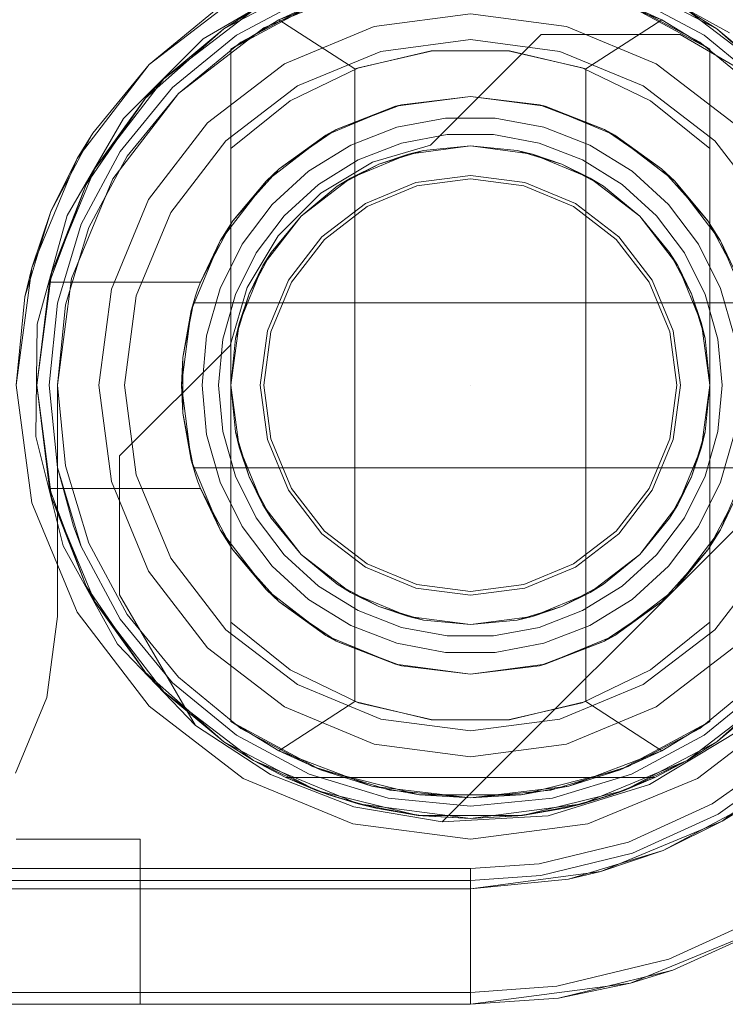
# Model space of a CAD drawing. Extents: x -420 to 300, y 62 to 1112.
# Tile 21 of 227: x -299.142 to -298.971, y 232.122 to 232.361. Entities that reach past the tile are written whole.
import ezdxf

# ---------------------------------------------------------------- set-up
doc = ezdxf.new("R2010")
doc.units = 0
doc.layers.get('0').update_dxf_attribs({"lineweight": 13})
doc.layers.add('ConnectionPoints', color=7, linetype='Continuous', lineweight=50)

# ---------------------------------------------------------------- blocks, each defined once
blk = doc.blocks.new('Blockreferenz-A06CPV2DL0', base_point=(-301.48312, 232.12239))
at = {"color": 251, "linetype": 'ByBlock', "lineweight": -2, "ltscale": 0.13, "true_color": 0x636363}
for p, q in [((-299.07426, 232.37009), (-299.09782, 232.35636)), ((-299.08313, 232.35899), (-299.05902, 232.36898)), ((-299.05902, 232.36898), (-299.08313, 232.35899)), ((-298.97039, 232.35782), (-298.99426, 232.37101)), ((-299.08813, 232.36765), (-299.11092, 232.35017)), ((-299.10384, 232.3431), (-299.08313, 232.35899)), ((-299.08313, 232.35899), (-299.10384, 232.3431)), ((-299.04282, 232.33059), (-299.01602, 232.35739)), ((-299.04282, 232.33059), (-299.01602, 232.35739)), ((-299.01602, 232.35739), (-298.98233, 232.35739)), ((-299.01602, 232.35739), (-298.98233, 232.35739)), ((-299.01602, 232.35739), (-299.01602, 232.35739)), ((-298.98233, 232.35739), (-298.95067, 232.33899)), ((-298.98233, 232.35739), (-298.98233, 232.35739)), ((-298.98233, 232.35739), (-298.95067, 232.33899)), ((-299.09782, 232.35636), (-299.11711, 232.33708)), ((-299.11092, 232.35017), (-299.1284, 232.32739)), ((-299.11974, 232.32239), (-299.10384, 232.3431)), ((-299.10384, 232.3431), (-299.11974, 232.32239)), ((-299.11711, 232.33708), (-299.13083, 232.31352)), ((-299.05682, 232.32643), (-299.04282, 232.33059)), ((-299.05682, 232.32643), (-299.04282, 232.33059)), ((-299.04282, 232.33059), (-299.04282, 232.33059)), ((-299.1284, 232.32739), (-299.13939, 232.30086)), ((-299.06937, 232.31895), (-299.05682, 232.32643)), ((-299.06937, 232.31895), (-299.05682, 232.32643)), ((-299.12973, 232.29827), (-299.11974, 232.32239)), ((-299.11974, 232.32239), (-299.12973, 232.29827)), ((-299.0797, 232.30863), (-299.06937, 232.31895)), ((-299.0797, 232.30863), (-299.06937, 232.31895)), ((-299.13083, 232.31352), (-299.13809, 232.28723)), ((-299.08717, 232.29608), (-299.0797, 232.30863)), ((-299.08717, 232.29608), (-299.0797, 232.30863)), ((-299.13939, 232.30086), (-299.14313, 232.27239)), ((-299.13313, 232.27239), (-299.12973, 232.29827)), ((-299.12973, 232.29827), (-299.13313, 232.27239)), ((-299.09133, 232.28207), (-299.08717, 232.29608)), ((-299.09133, 232.28207), (-299.08717, 232.29608)), ((-299.13809, 232.28723), (-299.1384, 232.25996)), ((-299.11813, 232.25528), (-299.09133, 232.28207)), ((-299.11813, 232.25528), (-299.09133, 232.28207)), ((-299.09133, 232.28207), (-299.09133, 232.28207)), ((-298.92735, 232.27918), (-299.03992, 232.16661)), ((-298.92735, 232.27918), (-299.03992, 232.16661)), ((-299.14313, 232.27239), (-299.13939, 232.24392)), ((-299.13313, 232.21639), (-299.13313, 232.27239)), ((-299.13313, 232.27239), (-299.13313, 232.21639)), ((-299.13313, 232.27239), (-299.13313, 232.27239)), ((-299.1384, 232.25996), (-299.13175, 232.23352)), ((-299.11813, 232.22159), (-299.11813, 232.25528)), ((-299.11813, 232.25528), (-299.11813, 232.25528)), ((-299.11813, 232.22159), (-299.11813, 232.25528)), ((-299.13939, 232.24392), (-299.1284, 232.21739)), ((-299.13175, 232.23352), (-299.11857, 232.20964)), ((-299.09973, 232.18993), (-299.11813, 232.22159)), ((-299.11813, 232.22159), (-299.11813, 232.22159)), ((-299.09973, 232.18993), (-299.11813, 232.22159)), ((-299.13572, 232.19672), (-299.13313, 232.21639)), ((-299.13313, 232.21639), (-299.13572, 232.19672)), ((-299.13313, 232.21639), (-299.13313, 232.21639)), ((-299.1284, 232.21739), (-299.11092, 232.19461)), ((-299.11857, 232.20964), (-299.09973, 232.18993)), ((-299.14332, 232.17839), (-299.13572, 232.19672)), ((-299.13572, 232.19672), (-299.14332, 232.17839)), ((-299.11092, 232.19461), (-299.08813, 232.17713)), ((-298.97813, 232.17713), (-298.95535, 232.19461)), ((-299.08154, 232.17809), (-299.09973, 232.18993)), ((-299.09973, 232.18993), (-299.09973, 232.18993)), ((-299.09973, 232.18993), (-299.08154, 232.17809)), ((-298.96781, 232.18892), (-298.98978, 232.17566)), ((-298.95644, 232.18388), (-298.97457, 232.17096)), ((-299.06132, 232.17021), (-299.08154, 232.17809)), ((-299.08154, 232.17809), (-299.06132, 232.17021)), ((-299.08813, 232.17713), (-299.0616, 232.16614)), ((-298.98978, 232.17566), (-299.0143, 232.16808)), ((-299.00466, 232.16614), (-298.97813, 232.17713)), ((-298.97457, 232.17096), (-298.99483, 232.16171)), ((-299.03992, 232.16661), (-299.06132, 232.17021)), ((-299.06132, 232.17021), (-299.03992, 232.16661)), ((-299.0616, 232.16614), (-299.03313, 232.16239)), ((-299.0143, 232.16808), (-299.03992, 232.16661)), ((-299.03992, 232.16661), (-299.03992, 232.16661)), ((-299.03313, 232.16239), (-299.00466, 232.16614)), ((-298.99483, 232.16171), (-299.01647, 232.15646)), ((-299.01647, 232.15646), (-299.03313, 232.15527)), ((-299.03313, 232.15527), (-301.33313, 232.15527)), ((-299.03313, 232.15527), (-299.03313, 232.1525)), ((-299.03313, 232.1525), (-299.03313, 232.14706)), ((-299.03313, 232.14706), (-299.03313, 232.1419)), ((-298.98502, 232.13337), (-298.95958, 232.14498)), ((-298.99431, 232.1275), (-298.95813, 232.14249)), ((-299.03313, 232.1419), (-299.03313, 232.13719)), ((-299.03313, 232.13719), (-299.03313, 232.1331)), ((-299.03313, 232.1331), (-299.03313, 232.12977)), ((-299.0122, 232.12677), (-298.98502, 232.13337)), ((-299.03313, 232.12977), (-299.03313, 232.1273)), ((-299.03313, 232.12239), (-298.99431, 232.1275)), ((-299.03313, 232.1273), (-299.03313, 232.12578)), ((-299.03313, 232.12527), (-299.0122, 232.12677)), ((-299.03313, 232.12578), (-299.03313, 232.12527)), ((-299.03313, 232.12527), (-301.33313, 232.12527)), ((-299.03313, 232.12239), (-299.03313, 232.12527)), ((-301.33313, 232.12239), (-299.03313, 232.12239))]:
    blk.add_line(p, q, dxfattribs=at)
blk = doc.blocks.new('Blockreferenz-A06CPV2LL0', base_point=(-301.48312, 232.12239))
at = {"color": 9, "linetype": 'ByBlock', "lineweight": -2, "ltscale": 0.13, "true_color": 0xc1c9c4}
for p, q in [((-299.11092, 232.35017), (-299.08813, 232.36765)), ((-299.07217, 232.36663), (-299.0898, 232.3572)), ((-299.0898, 232.3572), (-299.07217, 232.36663)), ((-298.97647, 232.3572), (-298.9941, 232.36663)), ((-298.9941, 232.36663), (-298.97647, 232.3572)), ((-299.0714, 232.36478), (-299.08869, 232.35554)), ((-298.97758, 232.35554), (-298.99487, 232.36478)), ((-299.09425, 232.36385), (-299.11092, 232.35017)), ((-299.03313, 232.36239), (-299.05643, 232.35932)), ((-299.03313, 232.36239), (-299.05643, 232.35932)), ((-299.00984, 232.35932), (-299.03313, 232.36239)), ((-299.00984, 232.35932), (-299.03313, 232.36239)), ((-299.05643, 232.35932), (-299.07813, 232.35033)), ((-299.05643, 232.35932), (-299.07813, 232.35033)), ((-298.98813, 232.35033), (-299.00984, 232.35932)), ((-298.98813, 232.35033), (-299.00984, 232.35932)), ((-299.0898, 232.3572), (-299.10526, 232.34452)), ((-299.10526, 232.34452), (-299.0898, 232.3572)), ((-298.96101, 232.34452), (-298.97647, 232.3572)), ((-298.97647, 232.3572), (-298.96101, 232.34452)), ((-299.08869, 232.35554), (-299.10384, 232.3431)), ((-299.03313, 232.35615), (-299.05481, 232.3533)), ((-299.05481, 232.3533), (-299.03313, 232.35615)), ((-299.01146, 232.3533), (-299.03313, 232.35615)), ((-299.03313, 232.35615), (-299.01146, 232.3533)), ((-298.96242, 232.3431), (-298.97758, 232.35554)), ((-299.05481, 232.3533), (-299.07501, 232.34493)), ((-299.07501, 232.34493), (-299.05481, 232.3533)), ((-298.99125, 232.34493), (-299.01146, 232.3533)), ((-299.01146, 232.3533), (-298.99125, 232.34493)), ((-299.1284, 232.32739), (-299.11092, 232.35017)), ((-299.11092, 232.35017), (-299.1246, 232.3335)), ((-299.07813, 232.35033), (-299.09677, 232.33603)), ((-299.07813, 232.35033), (-299.09677, 232.33603)), ((-298.96949, 232.33603), (-298.98813, 232.35033)), ((-298.96949, 232.33603), (-298.98813, 232.35033)), ((-299.07501, 232.34493), (-299.09236, 232.33162)), ((-299.09236, 232.33162), (-299.07501, 232.34493)), ((-298.97391, 232.33162), (-298.99125, 232.34493)), ((-298.99125, 232.34493), (-298.97391, 232.33162)), ((-299.10526, 232.34452), (-299.11794, 232.32906)), ((-299.11794, 232.32906), (-299.10526, 232.34452)), ((-299.10384, 232.3431), (-299.11628, 232.32795)), ((-299.09677, 232.33603), (-299.11108, 232.31739)), ((-299.09677, 232.33603), (-299.11108, 232.31739)), ((-299.1246, 232.3335), (-299.1284, 232.32739)), ((-299.12664, 232.32968), (-299.1246, 232.3335)), ((-299.09236, 232.33162), (-299.10567, 232.31427)), ((-299.10567, 232.31427), (-299.09236, 232.33162)), ((-298.9606, 232.31427), (-298.97391, 232.33162)), ((-298.97391, 232.33162), (-298.9606, 232.31427)), ((-299.13024, 232.32295), (-299.12664, 232.32968)), ((-299.11794, 232.32906), (-299.12737, 232.31143)), ((-299.12737, 232.31143), (-299.11794, 232.32906)), ((-299.13939, 232.30086), (-299.1284, 232.32739)), ((-299.1284, 232.32739), (-299.13476, 232.31449)), ((-299.11628, 232.32795), (-299.12552, 232.31066)), ((-299.13476, 232.31449), (-299.13024, 232.32295)), ((-299.0463, 232.32153), (-299.05857, 232.31645)), ((-299.03313, 232.32326), (-299.0463, 232.32153)), ((-299.04608, 232.32069), (-299.03313, 232.32239)), ((-299.01997, 232.32153), (-299.03313, 232.32326)), ((-299.03313, 232.32239), (-299.02019, 232.32069)), ((-299.0077, 232.31645), (-299.01997, 232.32153)), ((-299.05813, 232.31569), (-299.04608, 232.32069)), ((-299.02019, 232.32069), (-299.00813, 232.31569)), ((-299.11108, 232.31739), (-299.12007, 232.29569)), ((-299.11108, 232.31739), (-299.12007, 232.29569)), ((-299.05857, 232.31645), (-299.06911, 232.30836)), ((-298.99716, 232.30836), (-299.0077, 232.31645)), ((-299.13476, 232.31449), (-299.13939, 232.30086)), ((-299.13755, 232.3053), (-299.13476, 232.31449)), ((-299.10567, 232.31427), (-299.11404, 232.29407)), ((-299.11404, 232.29407), (-299.10567, 232.31427)), ((-299.06849, 232.30775), (-299.05813, 232.31569)), ((-299.00813, 232.31569), (-298.99778, 232.30775)), ((-299.12737, 232.31143), (-299.13317, 232.29229)), ((-299.13317, 232.29229), (-299.12737, 232.31143)), ((-299.12552, 232.31066), (-299.13121, 232.2919)), ((-299.06911, 232.30836), (-299.07719, 232.29783)), ((-299.07644, 232.29739), (-299.06849, 232.30775)), ((-298.99778, 232.30775), (-298.98983, 232.29739)), ((-298.98908, 232.29783), (-298.99716, 232.30836)), ((-299.13976, 232.298), (-299.13755, 232.3053)), ((-299.14313, 232.27239), (-299.13939, 232.30086)), ((-299.13939, 232.30086), (-299.14102, 232.29385)), ((-299.14102, 232.29385), (-299.13976, 232.298)), ((-299.07719, 232.29783), (-299.08227, 232.28556)), ((-299.08143, 232.28533), (-299.07644, 232.29739)), ((-298.98983, 232.29739), (-298.98484, 232.28533)), ((-298.98399, 232.28556), (-298.98908, 232.29783)), ((-299.12007, 232.29569), (-299.12313, 232.27239)), ((-299.12007, 232.29569), (-299.12313, 232.27239)), ((-299.14102, 232.29385), (-299.14313, 232.27239)), ((-299.11404, 232.29407), (-299.11689, 232.27239)), ((-299.11689, 232.27239), (-299.11404, 232.29407)), ((-299.13317, 232.29229), (-299.13513, 232.27239)), ((-299.13513, 232.27239), (-299.13317, 232.29229)), ((-299.13121, 232.2919), (-299.13313, 232.27239)), ((-299.08227, 232.28556), (-299.08401, 232.27239)), ((-299.08313, 232.27239), (-299.08143, 232.28533)), ((-298.98484, 232.28533), (-298.98313, 232.27239)), ((-298.98226, 232.27239), (-298.98399, 232.28556)), ((-299.13513, 232.27239), (-299.13317, 232.25249)), ((-299.13317, 232.25249), (-299.13513, 232.27239)), ((-299.13313, 232.27239), (-299.13121, 232.25288)), ((-299.12313, 232.27239), (-299.12007, 232.2491)), ((-299.12313, 232.27239), (-299.12007, 232.2491)), ((-299.11689, 232.27239), (-299.11404, 232.25071)), ((-299.11404, 232.25071), (-299.11689, 232.27239)), ((-299.08401, 232.27239), (-299.08227, 232.25922)), ((-299.08143, 232.25945), (-299.08313, 232.27239)), ((-298.98313, 232.27239), (-298.98484, 232.25945)), ((-298.98399, 232.25922), (-298.98226, 232.27239)), ((-299.08227, 232.25922), (-299.07719, 232.24696)), ((-299.07644, 232.24739), (-299.08143, 232.25945)), ((-298.98484, 232.25945), (-298.98983, 232.24739)), ((-298.98908, 232.24696), (-298.98399, 232.25922)), ((-299.13317, 232.25249), (-299.12737, 232.23336)), ((-299.13317, 232.25249), (-299.12926, 232.23828)), ((-299.12926, 232.23828), (-299.13317, 232.25249)), ((-299.13121, 232.25288), (-299.12552, 232.23412)), ((-299.11404, 232.25071), (-299.10567, 232.23051)), ((-299.10567, 232.23051), (-299.11404, 232.25071)), ((-299.12007, 232.2491), (-299.11108, 232.22739)), ((-299.12007, 232.2491), (-299.11108, 232.22739)), ((-299.06849, 232.23704), (-299.07644, 232.24739)), ((-298.98983, 232.24739), (-298.99778, 232.23704)), ((-299.07719, 232.24696), (-299.06911, 232.23642)), ((-298.99716, 232.23642), (-298.98908, 232.24696)), ((-299.12926, 232.23828), (-299.12737, 232.23336)), ((-299.12737, 232.23336), (-299.12926, 232.23828)), ((-299.06911, 232.23642), (-299.05857, 232.22833)), ((-299.05813, 232.22909), (-299.06849, 232.23704)), ((-298.99778, 232.23704), (-299.00813, 232.22909)), ((-299.0077, 232.22833), (-298.99716, 232.23642)), ((-299.12737, 232.23336), (-299.11794, 232.21572)), ((-299.11794, 232.21572), (-299.12737, 232.23336)), ((-299.12552, 232.23412), (-299.11628, 232.21683)), ((-299.10567, 232.23051), (-299.09236, 232.21316)), ((-299.09236, 232.21316), (-299.10567, 232.23051)), ((-298.97391, 232.21316), (-298.9606, 232.23051)), ((-298.9606, 232.23051), (-298.97391, 232.21316)), ((-299.05857, 232.22833), (-299.0463, 232.22325)), ((-299.04608, 232.2241), (-299.05813, 232.22909)), ((-299.00813, 232.22909), (-299.02019, 232.2241)), ((-299.01997, 232.22325), (-299.0077, 232.22833)), ((-299.11108, 232.22739), (-299.09677, 232.20875)), ((-299.11108, 232.22739), (-299.09677, 232.20875)), ((-299.0463, 232.22325), (-299.03313, 232.22152)), ((-299.03313, 232.22239), (-299.04608, 232.2241)), ((-299.02019, 232.2241), (-299.03313, 232.22239)), ((-299.03313, 232.22152), (-299.01997, 232.22325)), ((-299.11628, 232.21683), (-299.10384, 232.20168)), ((-299.11794, 232.21572), (-299.10526, 232.20027)), ((-299.10526, 232.20027), (-299.11794, 232.21572)), ((-299.09236, 232.21316), (-299.07501, 232.19985)), ((-299.07501, 232.19985), (-299.09236, 232.21316)), ((-298.99125, 232.19985), (-298.97391, 232.21316)), ((-298.97391, 232.21316), (-298.99125, 232.19985)), ((-299.09677, 232.20875), (-299.07813, 232.19445)), ((-299.09677, 232.20875), (-299.07813, 232.19445)), ((-298.98813, 232.19445), (-298.96949, 232.20875)), ((-298.98813, 232.19445), (-298.96949, 232.20875)), ((-299.10384, 232.20168), (-299.08869, 232.18924)), ((-298.97758, 232.18924), (-298.96242, 232.20168)), ((-299.10526, 232.20027), (-299.0898, 232.18758)), ((-299.0898, 232.18758), (-299.10526, 232.20027)), ((-299.07501, 232.19985), (-299.05481, 232.19149)), ((-299.05481, 232.19149), (-299.07501, 232.19985)), ((-299.01146, 232.19149), (-298.99125, 232.19985)), ((-298.99125, 232.19985), (-299.01146, 232.19149)), ((-298.97647, 232.18758), (-298.96101, 232.20027)), ((-298.96101, 232.20027), (-298.97647, 232.18758)), ((-299.07813, 232.19445), (-299.05643, 232.18546)), ((-299.07813, 232.19445), (-299.05643, 232.18546)), ((-299.00984, 232.18546), (-298.98813, 232.19445)), ((-299.00984, 232.18546), (-298.98813, 232.19445)), ((-299.05481, 232.19149), (-299.03313, 232.18863)), ((-299.03313, 232.18863), (-299.05481, 232.19149)), ((-299.03313, 232.18863), (-299.01146, 232.19149)), ((-299.01146, 232.19149), (-299.03313, 232.18863)), ((-299.0898, 232.18758), (-299.07217, 232.17816)), ((-299.07217, 232.17816), (-299.0898, 232.18758)), ((-299.08869, 232.18924), (-299.0714, 232.18)), ((-298.99487, 232.18), (-298.97758, 232.18924)), ((-298.9941, 232.17816), (-298.97647, 232.18758)), ((-298.97647, 232.18758), (-298.9941, 232.17816)), ((-299.05643, 232.18546), (-299.03313, 232.18239)), ((-299.05643, 232.18546), (-299.03313, 232.18239)), ((-299.03313, 232.18239), (-299.00984, 232.18546)), ((-299.03313, 232.18239), (-299.00984, 232.18546)), ((-298.94687, 232.18612), (-298.97213, 232.16674)), ((-298.95455, 232.1817), (-298.97313, 232.16847)), ((-299.07217, 232.17816), (-299.05303, 232.17235)), ((-299.05303, 232.17235), (-299.07217, 232.17816)), ((-299.0714, 232.18), (-299.05264, 232.17431)), ((-299.01363, 232.17431), (-298.99487, 232.18)), ((-299.01323, 232.17235), (-298.9941, 232.17816)), ((-298.9941, 232.17816), (-299.01323, 232.17235)), ((-299.05264, 232.17431), (-299.03313, 232.17239)), ((-299.03313, 232.17239), (-299.01363, 232.17431)), ((-299.05303, 232.17235), (-299.03313, 232.17039)), ((-299.03313, 232.17039), (-299.05303, 232.17235)), ((-299.03313, 232.17039), (-299.01323, 232.17235)), ((-299.01323, 232.17235), (-299.03313, 232.17039)), ((-298.96535, 232.17095), (-298.98645, 232.15968)), ((-298.97213, 232.16674), (-298.96535, 232.17095)), ((-298.97313, 232.16847), (-298.99389, 232.15899)), ((-298.97213, 232.16674), (-299.00156, 232.15455)), ((-298.98645, 232.15968), (-298.97213, 232.16674)), ((-299.13537, 232.16239), (-299.14313, 232.16239)), ((-299.14313, 232.16239), (-299.13537, 232.16239)), ((-299.12813, 232.16239), (-299.13537, 232.16239)), ((-299.13537, 232.16239), (-299.12813, 232.16239)), ((-299.12192, 232.16239), (-299.12813, 232.16239)), ((-299.12813, 232.16239), (-299.12192, 232.16239)), ((-299.11715, 232.16239), (-299.12192, 232.16239)), ((-299.12192, 232.16239), (-299.11715, 232.16239)), ((-299.11416, 232.16239), (-299.11715, 232.16239)), ((-299.11715, 232.16239), (-299.11416, 232.16239)), ((-299.11313, 232.16239), (-299.11416, 232.16239)), ((-299.11416, 232.16239), (-299.11313, 232.16239)), ((-299.11313, 232.12239), (-299.11313, 232.16239)), ((-299.11313, 232.12239), (-299.11313, 232.16239)), ((-299.11313, 232.16239), (-299.11313, 232.16239)), ((-298.99389, 232.15899), (-299.01606, 232.15361)), ((-298.98645, 232.15968), (-299.00933, 232.15274)), ((-299.00156, 232.15455), (-298.98645, 232.15968)), ((-299.00156, 232.15455), (-299.03313, 232.15039)), ((-299.00933, 232.15274), (-299.00156, 232.15455)), ((-299.03313, 232.15239), (-299.88313, 232.15239)), ((-299.01606, 232.15361), (-299.03313, 232.15239)), ((-299.03313, 232.15039), (-299.00933, 232.15274)), ((-299.03313, 232.15239), (-299.03313, 232.14962)), ((-299.03313, 232.15039), (-301.33313, 232.15039)), ((-299.20913, 232.15039), (-299.03313, 232.15039)), ((-299.03313, 232.15039), (-299.03313, 232.15039)), ((-299.03313, 232.14962), (-299.03313, 232.14418)), ((-299.03313, 232.14418), (-299.03313, 232.13902)), ((-298.99431, 232.1275), (-298.95813, 232.14249)), ((-298.98407, 232.13064), (-298.95813, 232.14249)), ((-298.98407, 232.13064), (-298.95813, 232.14249)), ((-299.03313, 232.13902), (-299.03313, 232.13431)), ((-299.03313, 232.13431), (-299.03313, 232.13022)), ((-299.03313, 232.13022), (-299.03313, 232.12689)), ((-299.01179, 232.12392), (-298.98407, 232.13064)), ((-298.99431, 232.1275), (-298.98407, 232.13064)), ((-299.03313, 232.12239), (-298.99431, 232.1275)), ((-299.03313, 232.12689), (-299.03313, 232.12442)), ((-299.01179, 232.12392), (-298.99431, 232.1275)), ((-299.03313, 232.12442), (-299.03313, 232.1229)), ((-299.03313, 232.12239), (-299.01179, 232.12392)), ((-299.03313, 232.12239), (-299.01179, 232.12392)), ((-299.03313, 232.1229), (-299.03313, 232.12239)), ((-301.33313, 232.12239), (-299.03313, 232.12239)), ((-301.33313, 232.12239), (-299.03313, 232.12239)), ((-299.14313, 232.12239), (-299.13537, 232.12239)), ((-299.13537, 232.12239), (-299.14313, 232.12239)), ((-299.13537, 232.12239), (-299.12813, 232.12239)), ((-299.12813, 232.12239), (-299.13537, 232.12239)), ((-299.12813, 232.12239), (-299.12192, 232.12239)), ((-299.12192, 232.12239), (-299.12813, 232.12239)), ((-299.12192, 232.12239), (-299.11715, 232.12239)), ((-299.11715, 232.12239), (-299.12192, 232.12239)), ((-299.11715, 232.12239), (-299.11416, 232.12239)), ((-299.11416, 232.12239), (-299.11715, 232.12239)), ((-299.11416, 232.12239), (-299.11313, 232.12239)), ((-299.11313, 232.12239), (-299.11416, 232.12239)), ((-299.11313, 232.12239), (-299.11313, 232.12239)), ((-299.03313, 232.12239), (-299.03313, 232.12239))]:
    blk.add_line(p, q, dxfattribs=at)
blk = doc.blocks.new('AutoCAD-Punkt-A06CPV2NL0', base_point=(-299.03314, 232.27238))
at = {"color": 0, "lineweight": -2}
blk.add_line((-299.03313, 232.27239), (-299.03313, 232.27239), dxfattribs=at)
blk = doc.blocks.new('AutoCAD-Punkt-A06CPV2PL0', base_point=(-299.03314, 232.27238))
at = {"color": 0, "lineweight": -2}
blk.add_line((-299.03313, 232.27239), (-299.03313, 232.27239), dxfattribs=at)
blk = doc.blocks.new('Blockreferenz-A06CPV2VL0', base_point=(-299.14813, 231.95999))
at = {"color": 0, "linetype": 'ByBlock', "lineweight": -2, "ltscale": 0.13}
for p, q in [((-299.09283, 232.35877), (-299.0704, 232.37056)), ((-299.0704, 232.37056), (-299.09283, 232.35877)), ((-299.05703, 232.3695), (-299.07953, 232.36098)), ((-298.98673, 232.36098), (-299.00924, 232.3695)), ((-298.99587, 232.37056), (-298.97344, 232.35877)), ((-298.97344, 232.35877), (-298.99587, 232.37056)), ((-299.06941, 232.36558), (-299.09113, 232.35385)), ((-299.06941, 232.36558), (-299.07953, 232.36098)), ((-298.97513, 232.35385), (-298.99686, 232.36558)), ((-298.98673, 232.36098), (-298.99686, 232.36558)), ((-299.10738, 232.34664), (-299.08563, 232.36332)), ((-299.08563, 232.36332), (-299.10738, 232.34664)), ((-299.08563, 232.36332), (-299.09283, 232.35877)), ((-299.08563, 232.36332), (-299.09283, 232.35877)), ((-298.97344, 232.35877), (-298.98063, 232.36332)), ((-298.97344, 232.35877), (-298.98063, 232.36332)), ((-298.98063, 232.36332), (-298.95889, 232.34664)), ((-298.95889, 232.34664), (-298.98063, 232.36332)), ((-299.07953, 232.36098), (-299.09113, 232.35385)), ((-299.09113, 232.35385), (-299.07953, 232.36098)), ((-299.07953, 232.36098), (-299.06113, 232.34904)), ((-299.00513, 232.34904), (-298.98673, 232.36098)), ((-298.97513, 232.35385), (-298.98673, 232.36098)), ((-298.97513, 232.35385), (-298.98673, 232.36098)), ((-299.11178, 232.34196), (-299.09283, 232.35877)), ((-299.09283, 232.35877), (-299.11178, 232.34196)), ((-299.09283, 232.35877), (-299.10738, 232.34664)), ((-299.09283, 232.35877), (-299.10738, 232.34664)), ((-298.97344, 232.35877), (-298.95448, 232.34196)), ((-298.95889, 232.34664), (-298.97344, 232.35877)), ((-298.95889, 232.34664), (-298.97344, 232.35877)), ((-298.95448, 232.34196), (-298.97344, 232.35877)), ((-299.09113, 232.35385), (-299.09113, 232.32979)), ((-299.09113, 232.19093), (-299.09113, 232.35385)), ((-299.09113, 232.35385), (-299.09113, 232.35385)), ((-299.06113, 232.34904), (-299.04264, 232.35344)), ((-299.04233, 232.35347), (-299.06026, 232.34935)), ((-299.04264, 232.35344), (-299.02363, 232.35344)), ((-299.02394, 232.35347), (-299.04233, 232.35347)), ((-299.00601, 232.34935), (-299.02394, 232.35347)), ((-299.02363, 232.35344), (-299.00513, 232.34904)), ((-298.97513, 232.32979), (-298.97513, 232.35385)), ((-298.97513, 232.35385), (-298.97513, 232.35385)), ((-298.97513, 232.35385), (-298.97513, 232.19093)), ((-299.06026, 232.34935), (-299.07681, 232.34132)), ((-299.06113, 232.34904), (-299.06113, 232.19575)), ((-298.98946, 232.34132), (-299.00601, 232.34935)), ((-299.00513, 232.19575), (-299.00513, 232.34904)), ((-299.12407, 232.32489), (-299.10738, 232.34664)), ((-299.10738, 232.34664), (-299.12407, 232.32489)), ((-299.10738, 232.34664), (-299.11178, 232.34196)), ((-299.10738, 232.34664), (-299.11178, 232.34196)), ((-299.12616, 232.32109), (-299.11178, 232.34196)), ((-299.11178, 232.34196), (-299.12616, 232.32109)), ((-299.11178, 232.34196), (-299.12407, 232.32489)), ((-299.11178, 232.34196), (-299.12407, 232.32489)), ((-299.07681, 232.34132), (-299.09113, 232.32979)), ((-299.05599, 232.33804), (-299.05056, 232.3401)), ((-299.05125, 232.34001), (-299.03313, 232.34239)), ((-299.04985, 232.34037), (-299.05125, 232.34001)), ((-299.05056, 232.3401), (-299.04985, 232.34037)), ((-299.03313, 232.34239), (-299.04985, 232.34037)), ((-299.03313, 232.34239), (-299.01502, 232.34001)), ((-299.01642, 232.34037), (-299.03313, 232.34239)), ((-299.01642, 232.34037), (-299.01571, 232.3401)), ((-299.01502, 232.34001), (-299.01642, 232.34037)), ((-299.01571, 232.3401), (-299.01027, 232.33804)), ((-298.97513, 232.32979), (-298.98946, 232.34132)), ((-299.06813, 232.33301), (-299.05125, 232.34001)), ((-299.05125, 232.34001), (-299.0656, 232.33441)), ((-299.0656, 232.33441), (-299.05599, 232.33804)), ((-299.01502, 232.34001), (-298.99813, 232.33301)), ((-299.00067, 232.33441), (-299.01502, 232.34001)), ((-299.01027, 232.33804), (-299.00067, 232.33441)), ((-299.03913, 232.33711), (-299.05092, 232.33491)), ((-299.02714, 232.33711), (-299.03913, 232.33711)), ((-299.01535, 232.33491), (-299.02714, 232.33711)), ((-299.08263, 232.32189), (-299.06813, 232.33301)), ((-299.06813, 232.33301), (-299.07947, 232.32486)), ((-299.07257, 232.32961), (-299.06686, 232.33354)), ((-299.0656, 232.33441), (-299.06813, 232.33301)), ((-299.06686, 232.33354), (-299.0656, 232.33441)), ((-299.05092, 232.33491), (-299.06211, 232.33058)), ((-299.04983, 232.33106), (-299.03876, 232.33313)), ((-299.04983, 232.33106), (-299.03876, 232.33313)), ((-299.03876, 232.33313), (-299.02751, 232.33313)), ((-299.03876, 232.33313), (-299.02751, 232.33313)), ((-299.02751, 232.33313), (-299.01644, 232.33106)), ((-299.02751, 232.33313), (-299.01644, 232.33106)), ((-299.00416, 232.33058), (-299.01535, 232.33491)), ((-299.00067, 232.33441), (-298.99941, 232.33354)), ((-298.99813, 232.33301), (-299.00067, 232.33441)), ((-298.99941, 232.33354), (-298.9937, 232.32961)), ((-298.99813, 232.33301), (-298.98364, 232.32189)), ((-298.9868, 232.32486), (-298.99813, 232.33301)), ((-299.06211, 232.33058), (-299.07231, 232.32426)), ((-299.06032, 232.327), (-299.04983, 232.33106)), ((-299.06032, 232.327), (-299.04983, 232.33106)), ((-299.01644, 232.33106), (-299.00594, 232.327)), ((-299.01644, 232.33106), (-299.00594, 232.327)), ((-298.99396, 232.32426), (-299.00416, 232.33058)), ((-299.09113, 232.32979), (-299.09113, 232.29459)), ((-299.07947, 232.32486), (-299.07257, 232.32961)), ((-299.06213, 232.32262), (-299.04815, 232.32842)), ((-299.06213, 232.32262), (-299.04815, 232.32842)), ((-299.06213, 232.32262), (-299.04815, 232.32842)), ((-299.05533, 232.32598), (-299.04445, 232.32928)), ((-299.04815, 232.32842), (-299.05533, 232.32598)), ((-299.04815, 232.32842), (-299.03313, 232.33039)), ((-299.04815, 232.32842), (-299.03313, 232.33039)), ((-299.04815, 232.32842), (-299.03313, 232.33039)), ((-299.04445, 232.32928), (-299.04815, 232.32842)), ((-299.03313, 232.33039), (-299.04445, 232.32928)), ((-299.04445, 232.32928), (-299.03313, 232.33039)), ((-299.03313, 232.33039), (-299.01812, 232.32842)), ((-299.02182, 232.32928), (-299.03313, 232.33039)), ((-299.03313, 232.33039), (-299.02182, 232.32928)), ((-299.03313, 232.33039), (-299.01812, 232.32842)), ((-299.03313, 232.33039), (-299.01812, 232.32842)), ((-299.01812, 232.32842), (-299.02182, 232.32928)), ((-299.02182, 232.32928), (-299.01094, 232.32598)), ((-299.01094, 232.32598), (-299.01812, 232.32842)), ((-299.01812, 232.32842), (-299.00413, 232.32262)), ((-299.01812, 232.32842), (-299.00413, 232.32262)), ((-299.01812, 232.32842), (-299.00413, 232.32262)), ((-298.9937, 232.32961), (-298.9868, 232.32486)), ((-298.97513, 232.27239), (-298.97513, 232.32979)), ((-299.06989, 232.32107), (-299.06032, 232.327)), ((-299.06989, 232.32107), (-299.06032, 232.327)), ((-299.06536, 232.32062), (-299.05533, 232.32598)), ((-299.05533, 232.32598), (-299.06213, 232.32262)), ((-299.00413, 232.32262), (-299.01094, 232.32598)), ((-299.01094, 232.32598), (-299.00091, 232.32062)), ((-299.00594, 232.327), (-298.99637, 232.32107)), ((-299.00594, 232.327), (-298.99637, 232.32107)), ((-299.13456, 232.29957), (-299.12407, 232.32489)), ((-299.12407, 232.32489), (-299.13456, 232.29957)), ((-299.12407, 232.32489), (-299.12616, 232.32109)), ((-299.12407, 232.32489), (-299.12616, 232.32109)), ((-299.07947, 232.32486), (-299.08263, 232.32189)), ((-299.07231, 232.32426), (-299.08117, 232.31618)), ((-299.081, 232.32314), (-299.07947, 232.32486)), ((-298.9851, 232.31618), (-298.99396, 232.32426)), ((-298.9868, 232.32486), (-298.98527, 232.32314)), ((-298.98364, 232.32189), (-298.9868, 232.32486)), ((-299.13511, 232.29739), (-299.12616, 232.32109)), ((-299.12616, 232.32109), (-299.13511, 232.29739)), ((-299.12616, 232.32109), (-299.13456, 232.29957)), ((-299.12616, 232.32109), (-299.13456, 232.29957)), ((-299.09376, 232.30739), (-299.08263, 232.32189)), ((-299.08263, 232.32189), (-299.09066, 232.31228)), ((-299.0859, 232.31763), (-299.081, 232.32314)), ((-299.07821, 232.31349), (-299.06989, 232.32107)), ((-299.07821, 232.31349), (-299.06989, 232.32107)), ((-299.07415, 232.3134), (-299.06213, 232.32262)), ((-299.07415, 232.3134), (-299.06213, 232.32262)), ((-299.07415, 232.3134), (-299.06213, 232.32262)), ((-299.06213, 232.32262), (-299.06536, 232.32062)), ((-299.00091, 232.32062), (-299.00413, 232.32262)), ((-299.00413, 232.32262), (-298.99212, 232.3134)), ((-299.00413, 232.32262), (-298.99212, 232.3134)), ((-299.00413, 232.32262), (-298.99212, 232.3134)), ((-298.99637, 232.32107), (-298.98805, 232.31349)), ((-298.99637, 232.32107), (-298.98805, 232.31349)), ((-298.98527, 232.32314), (-298.98037, 232.31763)), ((-298.98364, 232.32189), (-298.97251, 232.30739)), ((-298.97561, 232.31228), (-298.98364, 232.32189)), ((-299.06536, 232.32062), (-299.07415, 232.3134)), ((-299.07415, 232.3134), (-299.06536, 232.32062)), ((-298.99212, 232.3134), (-299.00091, 232.32062)), ((-299.00091, 232.32062), (-298.99212, 232.3134)), ((-299.09066, 232.31228), (-299.0859, 232.31763)), ((-299.08117, 232.31618), (-299.0884, 232.30661)), ((-298.97787, 232.30661), (-298.9851, 232.31618)), ((-298.98037, 232.31763), (-298.97561, 232.31228)), ((-299.09066, 232.31228), (-299.09376, 232.30739)), ((-299.0921, 232.30956), (-299.09066, 232.31228)), ((-299.085, 232.3045), (-299.07821, 232.31349)), ((-299.085, 232.3045), (-299.07821, 232.31349)), ((-299.08336, 232.30139), (-299.07415, 232.3134)), ((-299.08336, 232.30139), (-299.07415, 232.3134)), ((-299.08336, 232.30139), (-299.07415, 232.3134)), ((-299.07415, 232.3134), (-299.08136, 232.30461)), ((-299.08136, 232.30461), (-299.07415, 232.3134)), ((-298.99212, 232.3134), (-298.9829, 232.30139)), ((-298.98491, 232.30461), (-298.99212, 232.3134)), ((-298.99212, 232.3134), (-298.98491, 232.30461)), ((-298.99212, 232.3134), (-298.9829, 232.30139)), ((-298.99212, 232.3134), (-298.9829, 232.30139)), ((-298.98805, 232.31349), (-298.98127, 232.3045)), ((-298.98805, 232.31349), (-298.98127, 232.3045)), ((-298.97561, 232.31228), (-298.97417, 232.30956)), ((-298.97251, 232.30739), (-298.97561, 232.31228)), ((-299.09564, 232.30284), (-299.0921, 232.30956)), ((-298.97417, 232.30956), (-298.97063, 232.30284)), ((-299.10075, 232.29051), (-299.09376, 232.30739)), ((-299.09376, 232.30739), (-299.09852, 232.29739)), ((-298.97251, 232.30739), (-298.96552, 232.29051)), ((-298.96775, 232.29739), (-298.97251, 232.30739)), ((-299.0884, 232.30661), (-299.09374, 232.29587)), ((-299.09001, 232.29443), (-299.085, 232.3045)), ((-299.09001, 232.29443), (-299.085, 232.3045)), ((-299.08672, 232.29459), (-299.08136, 232.30461)), ((-299.08136, 232.30461), (-299.08336, 232.30139)), ((-298.9829, 232.30139), (-298.98491, 232.30461)), ((-298.98491, 232.30461), (-298.97955, 232.29459)), ((-298.98127, 232.3045), (-298.97625, 232.29443)), ((-298.98127, 232.3045), (-298.97625, 232.29443)), ((-298.97252, 232.29587), (-298.97787, 232.30661)), ((-299.09852, 232.29739), (-299.09564, 232.30284)), ((-299.13813, 232.27239), (-299.13456, 232.29957)), ((-299.13456, 232.29957), (-299.13813, 232.27239)), ((-299.13456, 232.29957), (-299.13511, 232.29739)), ((-299.13456, 232.29957), (-299.13511, 232.29739)), ((-299.08916, 232.2874), (-299.08336, 232.30139)), ((-299.08916, 232.2874), (-299.08336, 232.30139)), ((-299.08916, 232.2874), (-299.08336, 232.30139)), ((-299.08336, 232.30139), (-299.08672, 232.29459)), ((-298.97955, 232.29459), (-298.9829, 232.30139)), ((-298.9829, 232.30139), (-298.97711, 232.2874)), ((-298.9829, 232.30139), (-298.97711, 232.2874)), ((-298.9829, 232.30139), (-298.97711, 232.2874)), ((-299.13511, 232.29739), (-299.13813, 232.27239)), ((-299.13511, 232.29739), (-299.09852, 232.29739)), ((-299.13511, 232.29739), (-299.13511, 232.29739)), ((-299.09852, 232.29739), (-299.13511, 232.29739)), ((-299.09852, 232.29739), (-299.09913, 232.29574)), ((-299.09852, 232.29739), (-299.09852, 232.29739)), ((-299.09913, 232.29574), (-299.09969, 232.29407)), ((-299.09374, 232.29587), (-299.09703, 232.28434)), ((-298.96924, 232.28434), (-298.97252, 232.29587)), ((-299.10022, 232.29239), (-299.10281, 232.27914)), ((-299.10022, 232.29239), (-299.10075, 232.29051)), ((-299.10044, 232.29126), (-299.10022, 232.29239)), ((-299.09969, 232.29407), (-299.10022, 232.29239)), ((-298.96605, 232.29239), (-299.10022, 232.29239)), ((-299.10022, 232.29239), (-299.09997, 232.29239)), ((-299.10022, 232.29239), (-299.10022, 232.29239)), ((-299.09997, 232.29239), (-298.9663, 232.29239)), ((-299.0931, 232.2836), (-299.09001, 232.29443)), ((-299.0931, 232.2836), (-299.09001, 232.29443)), ((-299.09113, 232.29459), (-299.09113, 232.28371)), ((-299.09002, 232.28371), (-299.08672, 232.29459)), ((-299.08672, 232.29459), (-299.08916, 232.2874)), ((-298.97711, 232.2874), (-298.97955, 232.29459)), ((-298.97955, 232.29459), (-298.97625, 232.28371)), ((-298.97625, 232.29443), (-298.97317, 232.2836)), ((-298.97625, 232.29443), (-298.97317, 232.2836)), ((-299.10313, 232.27239), (-299.10075, 232.29051)), ((-299.10075, 232.29051), (-299.10281, 232.27914)), ((-299.10109, 232.28794), (-299.10044, 232.29126)), ((-299.10281, 232.27914), (-299.10109, 232.28794)), ((-299.09113, 232.27239), (-299.08916, 232.2874)), ((-299.09113, 232.27239), (-299.08916, 232.2874)), ((-299.09113, 232.27239), (-299.08916, 232.2874)), ((-299.08916, 232.2874), (-299.09002, 232.28371)), ((-298.97625, 232.28371), (-298.97711, 232.2874)), ((-298.97711, 232.2874), (-298.97513, 232.27239)), ((-298.97711, 232.2874), (-298.97513, 232.27239)), ((-298.97711, 232.2874), (-298.97513, 232.27239)), ((-299.09703, 232.28434), (-299.09813, 232.27239)), ((-299.09413, 232.27239), (-299.0931, 232.2836)), ((-299.09413, 232.27239), (-299.0931, 232.2836)), ((-299.09002, 232.28371), (-299.09113, 232.27239)), ((-299.09113, 232.27239), (-299.09002, 232.28371)), ((-299.09113, 232.28371), (-299.09113, 232.27239)), ((-298.97513, 232.27239), (-298.97625, 232.28371)), ((-298.97625, 232.28371), (-298.97513, 232.27239)), ((-298.97317, 232.2836), (-298.97213, 232.27239)), ((-298.97317, 232.2836), (-298.97213, 232.27239)), ((-299.10281, 232.27914), (-299.10313, 232.27239)), ((-299.10281, 232.27914), (-299.10281, 232.27487)), ((-299.10281, 232.27487), (-299.10281, 232.26991)), ((-299.13456, 232.24522), (-299.13813, 232.27239)), ((-299.13813, 232.27239), (-299.13511, 232.24739)), ((-299.13813, 232.27239), (-299.13456, 232.24522)), ((-299.10075, 232.25427), (-299.10313, 232.27239)), ((-299.10313, 232.27239), (-299.10281, 232.26564)), ((-299.09813, 232.27239), (-299.09703, 232.26045)), ((-299.0931, 232.26118), (-299.09413, 232.27239)), ((-299.0931, 232.26118), (-299.09413, 232.27239)), ((-299.08916, 232.25738), (-299.09113, 232.27239)), ((-299.09113, 232.27239), (-299.09002, 232.26108)), ((-299.08916, 232.25738), (-299.09113, 232.27239)), ((-299.09113, 232.27239), (-299.09113, 232.21499)), ((-299.09002, 232.26108), (-299.09113, 232.27239)), ((-299.08916, 232.25738), (-299.09113, 232.27239)), ((-298.97513, 232.27239), (-298.97711, 232.25738)), ((-298.97513, 232.27239), (-298.97711, 232.25738)), ((-298.97513, 232.27239), (-298.97711, 232.25738)), ((-298.97625, 232.26108), (-298.97513, 232.27239)), ((-298.97513, 232.27239), (-298.97625, 232.26108)), ((-298.97513, 232.26108), (-298.97513, 232.27239)), ((-298.97213, 232.27239), (-298.97317, 232.26118)), ((-298.97213, 232.27239), (-298.97317, 232.26118)), ((-299.10281, 232.26991), (-299.10281, 232.26564)), ((-299.10281, 232.26564), (-299.10022, 232.25239)), ((-299.10109, 232.25685), (-299.10281, 232.26564)), ((-299.10281, 232.26564), (-299.10075, 232.25427)), ((-299.09703, 232.26045), (-299.09374, 232.24891)), ((-299.09001, 232.25036), (-299.0931, 232.26118)), ((-299.09001, 232.25036), (-299.0931, 232.26118)), ((-299.09002, 232.26108), (-299.08916, 232.25738)), ((-299.08672, 232.2502), (-299.09002, 232.26108)), ((-298.97625, 232.26108), (-298.97955, 232.2502)), ((-298.97711, 232.25738), (-298.97625, 232.26108)), ((-298.97317, 232.26118), (-298.97625, 232.25036)), ((-298.97317, 232.26118), (-298.97625, 232.25036)), ((-298.97513, 232.2502), (-298.97513, 232.26108)), ((-298.97252, 232.24891), (-298.96924, 232.26045)), ((-299.10044, 232.25352), (-299.10109, 232.25685)), ((-299.08336, 232.24339), (-299.08916, 232.25738)), ((-299.08916, 232.25738), (-299.08672, 232.2502)), ((-299.08336, 232.24339), (-299.08916, 232.25738)), ((-299.08336, 232.24339), (-299.08916, 232.25738)), ((-298.97711, 232.25738), (-298.9829, 232.24339)), ((-298.97711, 232.25738), (-298.9829, 232.24339)), ((-298.97711, 232.25738), (-298.9829, 232.24339)), ((-298.97955, 232.2502), (-298.97711, 232.25738)), ((-299.09376, 232.23739), (-299.10075, 232.25427)), ((-299.10075, 232.25427), (-299.10022, 232.25239)), ((-298.96552, 232.25427), (-298.97251, 232.23739)), ((-299.10022, 232.25239), (-299.10044, 232.25352)), ((-299.10022, 232.25239), (-298.96605, 232.25239)), ((-299.09997, 232.25239), (-299.10022, 232.25239)), ((-299.10022, 232.25239), (-299.09969, 232.25071)), ((-299.10022, 232.25239), (-299.10022, 232.25239)), ((-298.9663, 232.25239), (-299.09997, 232.25239)), ((-299.09969, 232.25071), (-299.09913, 232.24904)), ((-299.085, 232.24028), (-299.09001, 232.25036)), ((-299.085, 232.24028), (-299.09001, 232.25036)), ((-299.08672, 232.2502), (-299.08336, 232.24339)), ((-299.08136, 232.24017), (-299.08672, 232.2502)), ((-298.97955, 232.2502), (-298.98491, 232.24017)), ((-298.9829, 232.24339), (-298.97955, 232.2502)), ((-298.97625, 232.25036), (-298.98127, 232.24028)), ((-298.97625, 232.25036), (-298.98127, 232.24028)), ((-298.97513, 232.21499), (-298.97513, 232.2502)), ((-299.13511, 232.24739), (-299.13456, 232.24522)), ((-299.13511, 232.24739), (-299.13456, 232.24522)), ((-299.12616, 232.22369), (-299.13511, 232.24739)), ((-299.09852, 232.24739), (-299.13511, 232.24739)), ((-299.13511, 232.24739), (-299.13511, 232.24739)), ((-299.13511, 232.24739), (-299.12616, 232.22369)), ((-299.09852, 232.24739), (-299.13511, 232.24739)), ((-299.09913, 232.24904), (-299.09852, 232.24739)), ((-299.09564, 232.24194), (-299.09852, 232.24739)), ((-299.09852, 232.24739), (-299.09376, 232.23739)), ((-299.09852, 232.24739), (-299.09852, 232.24739)), ((-299.09374, 232.24891), (-299.0884, 232.23817)), ((-298.97787, 232.23817), (-298.97252, 232.24891)), ((-298.97251, 232.23739), (-298.96775, 232.24739)), ((-299.13456, 232.24522), (-299.12616, 232.22369)), ((-299.12407, 232.21989), (-299.13456, 232.24522)), ((-299.13456, 232.24522), (-299.12616, 232.22369)), ((-299.13456, 232.24522), (-299.12407, 232.21989)), ((-299.07415, 232.23138), (-299.08336, 232.24339)), ((-299.08336, 232.24339), (-299.08136, 232.24017)), ((-299.07415, 232.23138), (-299.08336, 232.24339)), ((-299.07415, 232.23138), (-299.08336, 232.24339)), ((-298.9829, 232.24339), (-298.99212, 232.23138)), ((-298.9829, 232.24339), (-298.99212, 232.23138)), ((-298.9829, 232.24339), (-298.99212, 232.23138)), ((-298.98491, 232.24017), (-298.9829, 232.24339)), ((-299.0921, 232.23523), (-299.09564, 232.24194)), ((-299.07821, 232.2313), (-299.085, 232.24028)), ((-299.07821, 232.2313), (-299.085, 232.24028)), ((-299.08136, 232.24017), (-299.07415, 232.23138)), ((-299.07415, 232.23138), (-299.08136, 232.24017)), ((-298.99212, 232.23138), (-298.98491, 232.24017)), ((-298.98491, 232.24017), (-298.99212, 232.23138)), ((-298.98127, 232.24028), (-298.98805, 232.2313)), ((-298.98127, 232.24028), (-298.98805, 232.2313)), ((-298.97063, 232.24194), (-298.97417, 232.23523)), ((-299.0884, 232.23817), (-299.08117, 232.2286)), ((-298.9851, 232.2286), (-298.97787, 232.23817)), ((-299.08263, 232.22289), (-299.09376, 232.23739)), ((-299.09376, 232.23739), (-299.09066, 232.2325)), ((-299.09066, 232.2325), (-299.0921, 232.23523)), ((-298.97251, 232.23739), (-298.98364, 232.22289)), ((-298.97561, 232.2325), (-298.97251, 232.23739)), ((-298.97417, 232.23523), (-298.97561, 232.2325)), ((-299.0859, 232.22715), (-299.09066, 232.2325)), ((-299.09066, 232.2325), (-299.08263, 232.22289)), ((-299.06989, 232.22371), (-299.07821, 232.2313)), ((-299.06989, 232.22371), (-299.07821, 232.2313)), ((-299.07415, 232.23138), (-299.06536, 232.22417)), ((-299.06213, 232.22216), (-299.07415, 232.23138)), ((-299.06213, 232.22216), (-299.07415, 232.23138)), ((-299.06536, 232.22417), (-299.07415, 232.23138)), ((-299.06213, 232.22216), (-299.07415, 232.23138)), ((-298.99212, 232.23138), (-299.00413, 232.22216)), ((-298.99212, 232.23138), (-299.00413, 232.22216)), ((-298.99212, 232.23138), (-299.00413, 232.22216)), ((-299.00091, 232.22417), (-298.99212, 232.23138)), ((-298.99212, 232.23138), (-299.00091, 232.22417)), ((-298.98805, 232.2313), (-298.99637, 232.22371)), ((-298.98805, 232.2313), (-298.99637, 232.22371)), ((-298.98364, 232.22289), (-298.97561, 232.2325)), ((-298.97561, 232.2325), (-298.98037, 232.22715)), ((-299.08117, 232.2286), (-299.07231, 232.22052)), ((-298.99396, 232.22052), (-298.9851, 232.2286)), ((-299.081, 232.22164), (-299.0859, 232.22715)), ((-298.98037, 232.22715), (-298.98527, 232.22164)), ((-299.12616, 232.22369), (-299.12407, 232.21989)), ((-299.11178, 232.20283), (-299.12616, 232.22369)), ((-299.12616, 232.22369), (-299.12407, 232.21989)), ((-299.12616, 232.22369), (-299.11178, 232.20283)), ((-299.06032, 232.21779), (-299.06989, 232.22371)), ((-299.06032, 232.21779), (-299.06989, 232.22371)), ((-299.06536, 232.22417), (-299.06213, 232.22216)), ((-299.05533, 232.21881), (-299.06536, 232.22417)), ((-299.00091, 232.22417), (-299.01094, 232.21881)), ((-298.99637, 232.22371), (-299.00594, 232.21779)), ((-298.99637, 232.22371), (-299.00594, 232.21779)), ((-299.00413, 232.22216), (-299.00091, 232.22417)), ((-299.06813, 232.21177), (-299.08263, 232.22289)), ((-299.08263, 232.22289), (-299.07947, 232.21992)), ((-299.07947, 232.21992), (-299.081, 232.22164)), ((-299.04815, 232.21637), (-299.06213, 232.22216)), ((-299.06213, 232.22216), (-299.05533, 232.21881)), ((-299.04815, 232.21637), (-299.06213, 232.22216)), ((-299.04815, 232.21637), (-299.06213, 232.22216)), ((-299.00413, 232.22216), (-299.01812, 232.21637)), ((-299.00413, 232.22216), (-299.01812, 232.21637)), ((-299.00413, 232.22216), (-299.01812, 232.21637)), ((-299.01094, 232.21881), (-299.00413, 232.22216)), ((-298.98364, 232.22289), (-298.99813, 232.21177)), ((-298.9868, 232.21992), (-298.98364, 232.22289)), ((-298.98527, 232.22164), (-298.9868, 232.21992)), ((-299.12407, 232.21989), (-299.11178, 232.20283)), ((-299.10738, 232.19815), (-299.12407, 232.21989)), ((-299.12407, 232.21989), (-299.11178, 232.20283)), ((-299.12407, 232.21989), (-299.10738, 232.19815)), ((-299.07257, 232.21517), (-299.07947, 232.21992)), ((-299.07947, 232.21992), (-299.06813, 232.21177)), ((-299.07231, 232.22052), (-299.06211, 232.21421)), ((-299.05533, 232.21881), (-299.04815, 232.21637)), ((-299.04445, 232.21551), (-299.05533, 232.21881)), ((-299.01094, 232.21881), (-299.02182, 232.21551)), ((-299.01812, 232.21637), (-299.01094, 232.21881)), ((-299.00416, 232.21421), (-298.99396, 232.22052)), ((-298.99813, 232.21177), (-298.9868, 232.21992)), ((-298.9868, 232.21992), (-298.9937, 232.21517)), ((-299.04983, 232.21372), (-299.06032, 232.21779)), ((-299.04983, 232.21372), (-299.06032, 232.21779)), ((-299.03313, 232.21439), (-299.04815, 232.21637)), ((-299.04815, 232.21637), (-299.04445, 232.21551)), ((-299.03313, 232.21439), (-299.04815, 232.21637)), ((-299.03313, 232.21439), (-299.04815, 232.21637)), ((-299.01812, 232.21637), (-299.03313, 232.21439)), ((-299.01812, 232.21637), (-299.03313, 232.21439)), ((-299.01812, 232.21637), (-299.03313, 232.21439)), ((-299.02182, 232.21551), (-299.01812, 232.21637)), ((-299.00594, 232.21779), (-299.01644, 232.21372)), ((-299.00594, 232.21779), (-299.01644, 232.21372)), ((-299.09113, 232.21499), (-299.09113, 232.19093)), ((-299.07681, 232.20346), (-299.09113, 232.21499)), ((-299.06686, 232.21124), (-299.07257, 232.21517)), ((-299.06211, 232.21421), (-299.05092, 232.20987)), ((-299.03876, 232.21165), (-299.04983, 232.21372)), ((-299.03876, 232.21165), (-299.04983, 232.21372)), ((-299.04445, 232.21551), (-299.03313, 232.21439)), ((-299.03313, 232.21439), (-299.04445, 232.21551)), ((-299.03313, 232.21439), (-299.02182, 232.21551)), ((-299.02182, 232.21551), (-299.03313, 232.21439)), ((-299.01644, 232.21372), (-299.02751, 232.21165)), ((-299.01644, 232.21372), (-299.02751, 232.21165)), ((-299.01535, 232.20987), (-299.00416, 232.21421)), ((-298.9937, 232.21517), (-298.99941, 232.21124)), ((-298.97513, 232.21499), (-298.98946, 232.20346)), ((-298.97513, 232.19093), (-298.97513, 232.21499)), ((-299.05125, 232.20478), (-299.06813, 232.21177)), ((-299.06813, 232.21177), (-299.0656, 232.21037)), ((-299.0656, 232.21037), (-299.06686, 232.21124)), ((-299.02751, 232.21165), (-299.03876, 232.21165)), ((-299.02751, 232.21165), (-299.03876, 232.21165)), ((-298.99813, 232.21177), (-299.01502, 232.20478)), ((-299.00067, 232.21037), (-298.99813, 232.21177)), ((-298.99941, 232.21124), (-299.00067, 232.21037)), ((-299.05599, 232.20674), (-299.0656, 232.21037)), ((-299.0656, 232.21037), (-299.05125, 232.20478)), ((-299.05092, 232.20987), (-299.03913, 232.20767)), ((-299.02714, 232.20767), (-299.01535, 232.20987)), ((-299.01502, 232.20478), (-299.00067, 232.21037)), ((-299.00067, 232.21037), (-299.01027, 232.20674)), ((-299.05056, 232.20469), (-299.05599, 232.20674)), ((-299.03913, 232.20767), (-299.02714, 232.20767)), ((-299.01027, 232.20674), (-299.01571, 232.20469)), ((-299.03313, 232.20239), (-299.05125, 232.20478)), ((-299.05125, 232.20478), (-299.04985, 232.20442)), ((-299.04985, 232.20442), (-299.05056, 232.20469)), ((-299.04985, 232.20442), (-299.03313, 232.20239)), ((-299.01502, 232.20478), (-299.03313, 232.20239)), ((-299.03313, 232.20239), (-299.01642, 232.20442)), ((-299.01642, 232.20442), (-299.01502, 232.20478)), ((-299.01571, 232.20469), (-299.01642, 232.20442)), ((-299.09283, 232.18601), (-299.11178, 232.20283)), ((-299.11178, 232.20283), (-299.10738, 232.19815)), ((-299.11178, 232.20283), (-299.10738, 232.19815)), ((-299.11178, 232.20283), (-299.09283, 232.18601)), ((-299.06026, 232.19543), (-299.07681, 232.20346)), ((-298.98946, 232.20346), (-299.00601, 232.19543)), ((-298.95448, 232.20283), (-298.97344, 232.18601)), ((-298.97344, 232.18601), (-298.95448, 232.20283)), ((-299.10738, 232.19815), (-299.09283, 232.18601)), ((-299.08563, 232.18146), (-299.10738, 232.19815)), ((-299.10738, 232.19815), (-299.09283, 232.18601)), ((-299.10738, 232.19815), (-299.08563, 232.18146)), ((-298.95889, 232.19815), (-298.98063, 232.18146)), ((-298.98063, 232.18146), (-298.95889, 232.19815)), ((-298.97344, 232.18601), (-298.95889, 232.19815)), ((-298.97344, 232.18601), (-298.95889, 232.19815)), ((-299.06113, 232.19575), (-299.07953, 232.18381)), ((-299.04264, 232.19135), (-299.06113, 232.19575)), ((-299.04233, 232.19131), (-299.06026, 232.19543)), ((-299.00601, 232.19543), (-299.02394, 232.19131)), ((-299.00513, 232.19575), (-299.02363, 232.19135)), ((-298.98673, 232.18381), (-299.00513, 232.19575)), ((-299.09113, 232.19093), (-299.07953, 232.18381)), ((-299.06941, 232.1792), (-299.09113, 232.19093)), ((-299.07953, 232.18381), (-299.09113, 232.19093)), ((-299.09113, 232.19093), (-299.09113, 232.19093)), ((-299.02363, 232.19135), (-299.04264, 232.19135)), ((-299.02394, 232.19131), (-299.04233, 232.19131)), ((-298.97513, 232.19093), (-298.99686, 232.1792)), ((-298.98673, 232.18381), (-298.97513, 232.19093)), ((-298.97513, 232.19093), (-298.98673, 232.18381)), ((-298.97513, 232.19093), (-298.97513, 232.19093)), ((-299.09283, 232.18601), (-299.08563, 232.18146)), ((-299.0704, 232.17423), (-299.09283, 232.18601)), ((-299.09283, 232.18601), (-299.08563, 232.18146)), ((-299.09283, 232.18601), (-299.0704, 232.17423)), ((-298.97344, 232.18601), (-298.99587, 232.17423)), ((-298.99587, 232.17423), (-298.97344, 232.18601)), ((-298.98063, 232.18146), (-298.97344, 232.18601)), ((-298.98063, 232.18146), (-298.97344, 232.18601)), ((-299.07953, 232.18381), (-299.06941, 232.1792)), ((-299.07953, 232.18381), (-299.05703, 232.17529)), ((-299.00924, 232.17529), (-298.98673, 232.18381)), ((-298.99686, 232.1792), (-298.98673, 232.18381)), ((-299.08563, 232.18146), (-299.07786, 232.17739)), ((-299.06031, 232.17097), (-299.08563, 232.18146)), ((-299.08563, 232.18146), (-299.0704, 232.17423)), ((-299.08563, 232.18146), (-299.06031, 232.17097)), ((-298.98063, 232.18146), (-299.00596, 232.17097)), ((-299.00596, 232.17097), (-298.98063, 232.18146)), ((-298.99587, 232.17423), (-298.98063, 232.18146)), ((-298.98841, 232.17739), (-298.98063, 232.18146)), ((-299.04548, 232.17316), (-299.06941, 232.1792)), ((-299.06941, 232.1792), (-299.05703, 232.17529)), ((-298.99686, 232.1792), (-299.02079, 232.17316)), ((-299.00924, 232.17529), (-298.99686, 232.1792)), ((-299.07786, 232.17739), (-299.0704, 232.17423)), ((-299.07786, 232.17739), (-299.06716, 232.17306)), ((-298.98841, 232.17739), (-299.07786, 232.17739)), ((-299.07786, 232.17739), (-299.07786, 232.17739)), ((-299.07786, 232.17739), (-299.06716, 232.17306)), ((-298.98841, 232.17739), (-299.07786, 232.17739)), ((-298.99911, 232.17306), (-298.98841, 232.17739)), ((-298.99911, 232.17306), (-298.98841, 232.17739)), ((-298.99587, 232.17423), (-298.98841, 232.17739)), ((-298.98841, 232.17739), (-298.98841, 232.17739)), ((-299.0704, 232.17423), (-299.06716, 232.17306)), ((-299.0458, 232.16816), (-299.0704, 232.17423)), ((-299.0704, 232.17423), (-299.06031, 232.17097)), ((-299.0704, 232.17423), (-299.0458, 232.16816)), ((-299.06716, 232.17306), (-299.06413, 232.1722)), ((-299.06716, 232.17306), (-299.06031, 232.17097)), ((-299.05605, 232.16992), (-299.06716, 232.17306)), ((-299.05703, 232.17529), (-299.04548, 232.17316)), ((-299.05703, 232.17529), (-299.03313, 232.17239)), ((-299.02079, 232.17316), (-299.04548, 232.17316)), ((-299.04548, 232.17316), (-299.03313, 232.17239)), ((-299.03313, 232.17239), (-299.00924, 232.17529)), ((-299.03313, 232.17239), (-299.02079, 232.17316)), ((-299.02079, 232.17316), (-299.00924, 232.17529)), ((-298.99587, 232.17423), (-299.02047, 232.16816)), ((-299.02047, 232.16816), (-298.99587, 232.17423)), ((-298.99911, 232.17306), (-299.01022, 232.16992)), ((-299.00596, 232.17097), (-298.99587, 232.17423)), ((-299.00596, 232.17097), (-298.99911, 232.17306)), ((-299.00214, 232.1722), (-298.99911, 232.17306)), ((-298.99911, 232.17306), (-298.99587, 232.17423)), ((-299.06413, 232.1722), (-299.05855, 232.17063)), ((-299.06031, 232.17097), (-299.05605, 232.16992)), ((-299.03313, 232.16739), (-299.06031, 232.17097)), ((-299.06031, 232.17097), (-299.0458, 232.16816)), ((-299.06031, 232.17097), (-299.03313, 232.16739)), ((-299.05855, 232.17063), (-299.05605, 232.16992)), ((-299.00596, 232.17097), (-299.03313, 232.16739)), ((-299.03313, 232.16739), (-299.00596, 232.17097)), ((-299.02047, 232.16816), (-299.00596, 232.17097)), ((-299.01022, 232.16992), (-299.00596, 232.17097)), ((-299.01022, 232.16992), (-299.00772, 232.17063)), ((-299.00772, 232.17063), (-299.00214, 232.1722)), ((-299.05605, 232.16992), (-299.0458, 232.16816)), ((-299.05605, 232.16992), (-299.04466, 232.16803)), ((-299.05605, 232.16992), (-299.04466, 232.16803)), ((-299.02161, 232.16803), (-299.01022, 232.16992)), ((-299.02161, 232.16803), (-299.01022, 232.16992)), ((-299.02047, 232.16816), (-299.01022, 232.16992)), ((-299.0458, 232.16816), (-299.04466, 232.16803)), ((-299.02047, 232.16816), (-299.0458, 232.16816)), ((-299.0458, 232.16816), (-299.03313, 232.16739)), ((-299.0458, 232.16816), (-299.02047, 232.16816)), ((-299.04466, 232.16803), (-299.03313, 232.16739)), ((-299.04466, 232.16803), (-299.03313, 232.16739)), ((-299.03313, 232.16739), (-299.02047, 232.16816)), ((-299.03313, 232.16739), (-299.02161, 232.16803)), ((-299.03313, 232.16739), (-299.02161, 232.16803)), ((-299.02161, 232.16803), (-299.02047, 232.16816))]:
    blk.add_line(p, q, dxfattribs=at)

msp = doc.modelspace()

# ---------------------------------------------------------------- block references
at = {"ltscale": 0.13}
for name, p in [('Blockreferenz-A06CPV2DL0', (-301.48312, 232.12239)), ('Blockreferenz-A06CPV2LL0', (-301.48312, 232.12239)), ('Blockreferenz-A06CPV2VL0', (-299.14813, 231.95999))]:
    msp.add_blockref(name, p, dxfattribs=at)
at = {"layer": 'ConnectionPoints', "ltscale": 0.5}
for name in ['AutoCAD-Punkt-A06CPV2NL0', 'AutoCAD-Punkt-A06CPV2PL0']:
    msp.add_blockref(name, (-299.03314, 232.27238), dxfattribs=at)

doc.saveas('drawing.dxf')
